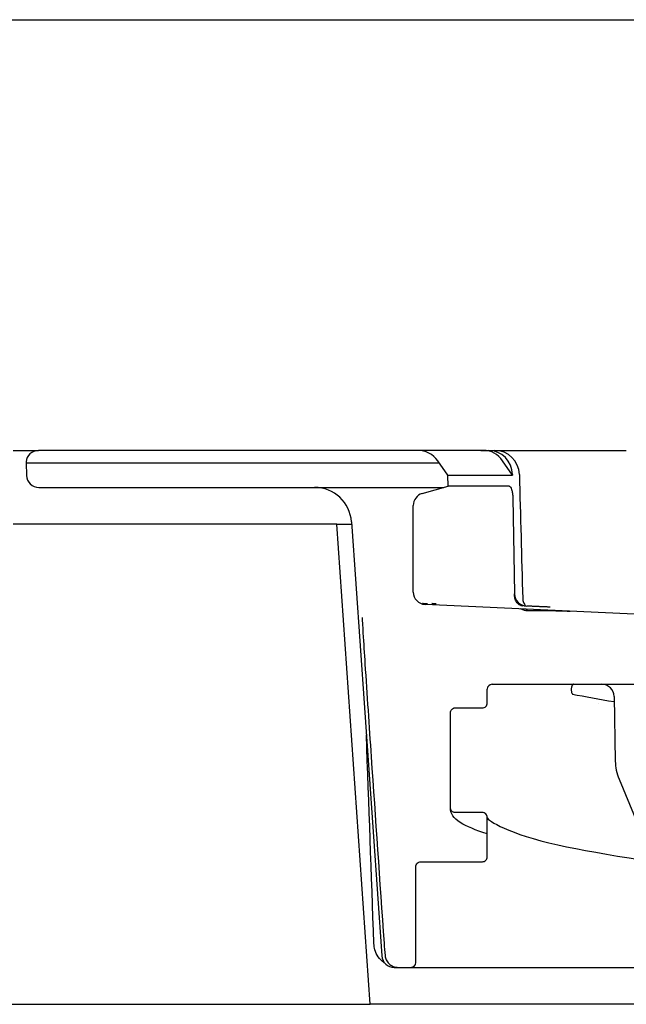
# Model space of a CAD drawing. Header units: millimetres. Extents: x -11430 to 11430, y -300 to 4365.
# Tile 27 of 31: x 1619 to 1644, y 3980 to 4020. Entities that reach past the tile are written whole.
import ezdxf

# ---------------------------------------------------------------- set-up
doc = ezdxf.new("R2010")
doc.units = ezdxf.units.MM
doc.header["$LTSCALE"] = 15
doc.layers.add('_Sichtbarkanten', color=7, linetype='Continuous', lineweight=25)

msp = doc.modelspace()

# ---------------------------------------------------------------- linework, layer by layer
at = {"layer": '_Sichtbarkanten'}
for p, q in [((945.277, 4019.932), (2443.845, 4019.932)), ((1619.061, 4002.432), (1620.079, 4002.432)), ((1635.484, 4002.432), (1620.079, 4002.432)), ((1638.157, 4002.432), (1635.484, 4002.432)), ((1638.157, 4002.432), (1638.377, 4002.432)), ((1638.377, 4002.432), (1638.616, 4002.432)), ((1638.616, 4002.432), (1642.549, 4002.432)), ((1636.715, 4001.432), (1636.297, 4002.015)), ((1639.332, 4001.432), (1638.933, 4002.015)), ((1619.581, 4001.964), (1619.578, 4001.932)), ((1619.578, 4001.932), (1636.356, 4001.932)), ((1619.578, 4001.932), (1619.596, 4001.414)), ((1636.715, 4001.432), (1639.332, 4001.432)), ((1636.723, 4000.982), (1636.715, 4001.432)), ((1639.332, 4001.449), (1639.332, 4001.432)), ((1620.096, 4000.932), (1631.299, 4000.932)), ((1631.299, 4000.932), (1636.548, 4000.932)), ((1635.67, 4000.68), (1636.723, 4000.982)), ((1639.198, 4000.982), (1636.723, 4000.982)), ((1639.348, 4000.504), (1639.412, 3996.623)), ((1635.307, 3996.679), (1635.307, 4000.199)), ((1632.197, 3999.432), (1619.061, 3999.432)), ((1633.561, 3979.932), (1632.197, 3999.432)), ((1632.197, 3999.432), (1632.802, 3999.432)), ((1632.795, 3999.536), (1634.028, 3981.897)), ((1647.048, 3995.652), (1635.784, 3996.179)), ((1639.939, 3995.932), (1639.921, 3995.932)), ((1639.939, 3995.932), (1640.736, 3995.932)), ((1638.511, 3992.932), (1642.965, 3992.932)), ((1642.965, 3992.932), (1646.886, 3992.932)), ((1638.311, 3992.174), (1638.311, 3992.732)), ((1643.465, 3992.44), (1643.511, 3989.815)), ((1642.848, 3992.164), (1642.848, 3992.164)), ((1636.811, 3987.924), (1636.811, 3991.773)), ((1643.665, 3989.079), (1644.677, 3986.655)), ((1638.111, 3987.723), (1637.012, 3987.723)), ((1638.311, 3987.523), (1638.311, 3987.523)), ((1638.311, 3985.924), (1638.311, 3987.523)), ((1642.853, 3985.913), (1642.853, 3985.913)), ((1635.411, 3981.632), (1635.411, 3985.523)), ((1634.527, 3981.432), (1635.211, 3981.432)), ((1634.772, 3981.432), (1634.771, 3981.432)), ((1635.211, 3981.432), (1661.403, 3981.432)), ((932.561, 3979.932), (1633.561, 3979.932)), ((1755.561, 3979.932), (1633.561, 3979.932))]:
    msp.add_line(p, q, dxfattribs=at)
for centre, radius, start, end in [((1620.079, 4001.932), 0.5, 90, 176.273), ((1635.484, 4001.432), 1, 35.6618, 90), ((1638.616, 4001.432), 1, 1.4583, 90), ((1620.096, 4001.432), 0.5, 182, 270), ((1631.299, 3999.432), 1.5, 4, 90), ((1635.807, 4000.199), 0.5, 106, 180), ((1635.807, 3996.679), 0.5, 180, 267.3197), ((1638.511, 3992.732), 0.2, 90, 180), ((1642.965, 3992.432), 0.5, 1, 90), ((1645.51, 3989.85), 2, 181, 202.6613), ((1634.527, 3981.932), 0.5, 184, 270), ((1635.211, 3981.632), 0.2, 270, 0)]:
    msp.add_arc(centre, radius, start, end, dxfattribs=at)
for centre, major_axis, ratio, start_param, end_param in [((1638.157, 4001.432), (0, 1), 0.954754, 5.334804, 6.283185), ((1638.377, 4001.432), (0, 1), 0.954754, 4.729842, 6.283185), ((1639.938, 3996.609), (0.525, 0.013), 0.953364, 3.133932, 4.640075), ((1639.941, 3996.432), (0.525, 0.013), 0.953357, 4.168946, 4.686508)]:
    msp.add_ellipse(centre, major_axis=major_axis, ratio=ratio, start_param=start_param, end_param=end_param, dxfattribs=at)
for points, knots in [([(1638.055, 4002.431), (1638.055, 4002.431), (1638.055, 4002.431), (1638.055, 4002.431), (1638.055, 4002.431), (1638.056, 4002.431), (1638.057, 4002.431), (1638.059, 4002.431), (1638.06, 4002.431), (1638.064, 4002.431), (1638.067, 4002.431), (1638.075, 4002.431), (1638.08, 4002.432), (1638.086, 4002.432), (1638.086, 4002.432), (1638.086, 4002.432), (1638.087, 4002.432), (1638.087, 4002.432), (1638.087, 4002.432), (1638.087, 4002.432), (1638.087, 4002.432), (1638.087, 4002.432), (1638.087, 4002.432), (1638.087, 4002.432), (1638.087, 4002.432), (1638.087, 4002.432), (1638.087, 4002.432), (1638.087, 4002.432), (1638.087, 4002.432), (1638.088, 4002.432), (1638.089, 4002.432), (1638.095, 4002.432), (1638.101, 4002.432), (1638.12, 4002.432), (1638.136, 4002.432), (1638.157, 4002.432)], [0, 0, 0, 0, 0.00002507, 0.00002507, 0.0000752, 0.0000752, 0.00027572, 0.00027572, 0.00067678, 0.00067678, 0.00147889, 0.00147889, 0.00308638, 0.00308638, 0.00318904, 0.00318904, 0.00321447, 0.00321447, 0.00323993, 0.00323993, 0.00329049, 0.00329049, 0.00334065, 0.00334065, 0.00344093, 0.00344093, 0.00364825, 0.00364825, 0.00475387, 0.00475387, 0.01655234, 0.01655234, 0.03228904, 0.03228904, 0.05617725, 0.05617725, 0.05617725, 0.05617725]), ([(1642.549, 4002.432), (1642.604, 4002.432), (1642.666, 4002.432), (1642.734, 4002.432), (1642.734, 4002.432)], [0, 0, 0, 0, 0.1428571, 0.1438123, 0.1438123, 0.1438123, 0.1438123]), ([(1642.942, 4002.432), (1642.945, 4002.432), (1643.018, 4002.432), (1643.096, 4002.432), (1643.174, 4002.432)], [0.2802205, 0.2802205, 0.2802205, 0.2802205, 0.2857143, 0.4134806, 0.4134806, 0.4134806, 0.4134806]), ([(1643.39, 4002.432), (1643.42, 4002.432), (1643.5, 4002.432), (1643.583, 4002.432), (1643.637, 4002.432)], [0.5270616, 0.5270616, 0.5270616, 0.5270616, 0.5714286, 0.6478486, 0.6478486, 0.6478486, 0.6478486]), ([(1639.198, 4000.982), (1639.207, 4000.982), (1639.217, 4000.978), (1639.236, 4000.966), (1639.246, 4000.956), (1639.272, 4000.919), (1639.288, 4000.885), (1639.314, 4000.801), (1639.325, 4000.751), (1639.337, 4000.665), (1639.341, 4000.633), (1639.346, 4000.568), (1639.347, 4000.536), (1639.348, 4000.504)], [-0.0759992, -0.0759992, -0.0759992, -0.0759992, -0.06613135, -0.06613135, -0.05579541, -0.05579541, -0.03778289, -0.03778289, -0.01981545, -0.01981545, -0.00967498, -0.00967498, 0, 0, 0, 0]), ([(1639.412, 3996.623), (1639.412, 3996.619), (1639.413, 3996.615), (1639.413, 3996.608), (1639.413, 3996.604), (1639.413, 3996.601)], [-0.002286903, -0.002286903, -0.002286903, -0.002286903, -0.001152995, -0.001152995, -0.000045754, -0.000045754, -0.000045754, -0.000045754]), ([(1639.76, 3996.11), (1639.759, 3996.11), (1639.758, 3996.11), (1639.707, 3996.113), (1639.656, 3996.131), (1639.569, 3996.192), (1639.531, 3996.231), (1639.472, 3996.325), (1639.449, 3996.376), (1639.427, 3996.461), (1639.422, 3996.489), (1639.414, 3996.545), (1639.413, 3996.573), (1639.413, 3996.601)], [-0.00037655, -0.00037655, -0.00037655, -0.00037655, 0, 0, 0.02570745, 0.02570745, 0.04825969, 0.04825969, 0.0676593, 0.0676593, 0.07665584, 0.07665584, 0.08509615, 0.08509615, 0.08509615, 0.08509615]), ([(1639.753, 3996.417), (1639.755, 3996.363), (1639.765, 3996.309), (1639.802, 3996.209), (1639.829, 3996.161), (1639.864, 3996.118), (1639.865, 3996.116), (1639.867, 3996.113)], [0, 0, 0, 0, 0.01614808, 0.01614808, 0.03207215, 0.03207215, 0.03287318, 0.03287318, 0.03287318, 0.03287318]), ([(1635.676, 3996.23), (1635.676, 3996.23), (1635.676, 3996.23), (1635.677, 3996.23), (1635.677, 3996.23), (1635.679, 3996.229), (1635.68, 3996.229), (1635.684, 3996.227), (1635.686, 3996.226), (1635.692, 3996.225), (1635.695, 3996.224), (1635.703, 3996.222), (1635.708, 3996.221), (1635.722, 3996.218), (1635.732, 3996.217), (1635.741, 3996.217)], [0.024319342, 0.024319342, 0.024319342, 0.024319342, 0.02473213, 0.02473213, 0.025362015, 0.025362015, 0.026412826, 0.026412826, 0.02740634, 0.02740634, 0.028537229, 0.028537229, 0.030191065, 0.030191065, 0.033021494, 0.033021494, 0.033021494, 0.033021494]), ([(1635.741, 3996.217), (1635.764, 3996.216), (1635.789, 3996.215), (1635.83, 3996.214), (1635.846, 3996.214), (1635.861, 3996.213)], [0.0000122, 0.0000122, 0.0000122, 0.0000122, 0.00784496, 0.00784496, 0.01260008, 0.01260008, 0.01260008, 0.01260008]), ([(1636.063, 3996.225), (1636.063, 3996.225), (1636.063, 3996.225), (1636.065, 3996.224), (1636.067, 3996.224), (1636.071, 3996.222), (1636.074, 3996.222), (1636.08, 3996.22), (1636.084, 3996.22), (1636.095, 3996.218), (1636.101, 3996.217), (1636.109, 3996.217), (1636.11, 3996.217), (1636.111, 3996.217)], [0.022443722, 0.022443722, 0.022443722, 0.022443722, 0.023413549, 0.023413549, 0.024697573, 0.024697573, 0.025889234, 0.025889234, 0.027362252, 0.027362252, 0.029464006, 0.029464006, 0.029793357, 0.029793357, 0.029793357, 0.029793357]), ([(1636.111, 3996.217), (1636.132, 3996.216), (1636.155, 3996.215), (1636.198, 3996.214), (1636.217, 3996.213), (1636.237, 3996.213)], [0.00002139, 0.00002139, 0.00002139, 0.00002139, 0.00730484, 0.00730484, 0.01327164, 0.01327164, 0.01327164, 0.01327164]), ([(1633.228, 3995.639), (1633.229, 3995.616), (1633.23, 3995.591), (1633.234, 3995.522), (1633.236, 3995.476), (1633.246, 3995.294), (1633.254, 3995.155), (1633.288, 3994.6), (1633.315, 3994.181), (1633.424, 3992.506), (1633.509, 3991.248), (1633.767, 3987.466), (1633.942, 3984.941), (1634.117, 3982.416)], [0, 0, 0, 0, 0.007857, 0.007857, 0.021895, 0.021895, 0.064002, 0.064002, 0.190238, 0.190238, 0.568787, 0.568787, 1.327971, 1.327971, 1.327971, 1.327971]), ([(1639.921, 3995.932), (1639.897, 3995.932), (1639.873, 3995.933), (1639.826, 3995.94), (1639.802, 3995.945), (1639.743, 3995.963), (1639.707, 3995.978), (1639.673, 3995.997)], [0, 0, 0, 0, 0.00725484, 0.00725484, 0.01436085, 0.01436085, 0.02588031, 0.02588031, 0.02588031, 0.02588031]), ([(1641.813, 3992.932), (1641.813, 3992.932), (1641.813, 3992.932), (1641.813, 3992.932), (1641.813, 3992.932), (1641.813, 3992.932), (1641.813, 3992.932), (1641.813, 3992.932), (1641.813, 3992.932), (1641.813, 3992.932), (1641.813, 3992.932), (1641.813, 3992.932), (1641.813, 3992.932), (1641.813, 3992.932), (1641.813, 3992.932), (1641.813, 3992.932), (1641.812, 3992.932), (1641.811, 3992.931), (1641.811, 3992.931), (1641.809, 3992.931), (1641.808, 3992.931), (1641.802, 3992.93), (1641.798, 3992.929), (1641.788, 3992.924), (1641.782, 3992.919), (1641.769, 3992.905), (1641.763, 3992.896), (1641.752, 3992.875), (1641.747, 3992.863), (1641.737, 3992.831), (1641.732, 3992.811), (1641.726, 3992.768), (1641.724, 3992.744), (1641.723, 3992.698), (1641.724, 3992.675), (1641.729, 3992.632), (1641.733, 3992.612), (1641.744, 3992.578), (1641.75, 3992.563), (1641.761, 3992.548), (1641.765, 3992.543), (1641.77, 3992.539), (1641.771, 3992.538), (1641.773, 3992.537), (1641.774, 3992.536), (1641.776, 3992.536), (1641.776, 3992.536), (1641.776, 3992.535), (1641.776, 3992.535), (1641.777, 3992.535), (1641.777, 3992.535), (1641.777, 3992.535), (1641.777, 3992.535), (1641.777, 3992.535), (1641.777, 3992.535), (1641.777, 3992.535), (1641.777, 3992.535), (1641.778, 3992.535), (1641.778, 3992.535), (1641.778, 3992.535)], [0, 0, 0, 0, 0.00049792, 0.00049792, 0.0005348, 0.0005348, 0.00073535, 0.00073535, 0.00088582, 0.00088582, 0.00094236, 0.00094236, 0.00095577, 0.00095577, 0.00097227, 0.00097227, 0.00115363, 0.00115363, 0.00136761, 0.00136761, 0.00200974, 0.00200974, 0.00394275, 0.00394275, 0.0074679, 0.0074679, 0.01132995, 0.01132995, 0.01582878, 0.01582878, 0.02207804, 0.02207804, 0.02900045, 0.02900045, 0.03610174, 0.03610174, 0.0432828, 0.0432828, 0.05035566, 0.05035566, 0.05373241, 0.05373241, 0.0545139, 0.0545139, 0.0551015, 0.0551015, 0.05518765, 0.05518765, 0.05524143, 0.05524143, 0.0552683, 0.0552683, 0.05529533, 0.05529533, 0.05532248, 0.05532248, 0.05534952, 0.05534952, 0.05539012, 0.05539012, 0.05539012, 0.05539012]), ([(1638.111, 3991.973), (1638.137, 3991.973), (1638.163, 3991.978), (1638.211, 3991.998), (1638.233, 3992.013), (1638.27, 3992.049), (1638.285, 3992.072), (1638.306, 3992.121), (1638.311, 3992.147), (1638.311, 3992.174)], [-0.03155733, -0.03155733, -0.03155733, -0.03155733, -0.02371829, -0.02371829, -0.01600415, -0.01600415, -0.00795813, -0.00795813, 0, 0, 0, 0]), ([(1636.811, 3991.773), (1636.811, 3991.799), (1636.816, 3991.825), (1636.836, 3991.873), (1636.85, 3991.895), (1636.887, 3991.933), (1636.91, 3991.948), (1636.959, 3991.968), (1636.985, 3991.973), (1637.012, 3991.973)], [-0.03155283, -0.03155283, -0.03155283, -0.03155283, -0.02364153, -0.02364153, -0.01591898, -0.01591898, -0.00790713, -0.00790713, 0, 0, 0, 0]), ([(1637.012, 3991.973), (1637.195, 3991.973), (1637.378, 3991.973), (1637.745, 3991.973), (1637.928, 3991.973), (1638.111, 3991.973)], [-0.1099986, -0.1099986, -0.1099986, -0.1099986, -0.0549993, -0.0549993, -0.000078, -0.000078, -0.000078, -0.000078]), ([(1637.012, 3987.723), (1636.985, 3987.723), (1636.959, 3987.728), (1636.911, 3987.748), (1636.889, 3987.763), (1636.852, 3987.799), (1636.837, 3987.822), (1636.816, 3987.871), (1636.811, 3987.897), (1636.811, 3987.924)], [-0.03155603, -0.03155603, -0.03155603, -0.03155603, -0.02371571, -0.02371571, -0.01600154, -0.01600154, -0.00795658, -0.00795658, 0, 0, 0, 0]), ([(1638.311, 3987.523), (1638.311, 3987.549), (1638.306, 3987.575), (1638.286, 3987.623), (1638.271, 3987.645), (1638.235, 3987.683), (1638.212, 3987.698), (1638.163, 3987.718), (1638.137, 3987.723), (1638.111, 3987.723)], [-0.03155404, -0.03155404, -0.03155404, -0.03155404, -0.02364069, -0.02364069, -0.01591774, -0.01591774, -0.00790638, -0.00790638, -0.00000009, -0.00000009, -0.00000009, -0.00000009]), ([(1638.311, 3987.523), (1638.311, 3987.398), (1639.203, 3986.841), (1643.016, 3986.008), (1645.736, 3985.599), (1649.88, 3985.107), (1650.655, 3985.019), (1651.462, 3984.93)], [0, 0, 0, 0, 1.847609, 1.847609, 3.573753, 3.573753, 3.949813, 3.949813, 3.949813, 3.949813]), ([(1635.411, 3985.523), (1635.411, 3985.549), (1635.416, 3985.575), (1635.436, 3985.623), (1635.45, 3985.645), (1635.487, 3985.683), (1635.51, 3985.698), (1635.559, 3985.718), (1635.585, 3985.723), (1635.611, 3985.723)], [-0.03155113, -0.03155113, -0.03155113, -0.03155113, -0.02364193, -0.02364193, -0.01592002, -0.01592002, -0.00790784, -0.00790784, 0, 0, 0, 0]), ([(1635.611, 3985.723), (1636.028, 3985.723), (1636.444, 3985.723), (1637.278, 3985.723), (1637.694, 3985.723), (1638.111, 3985.723)], [-0.2500042, -0.2500042, -0.2500042, -0.2500042, -0.1250038, -0.1250038, -0.0000117, -0.0000117, -0.0000117, -0.0000117]), ([(1638.111, 3985.723), (1638.137, 3985.723), (1638.163, 3985.728), (1638.211, 3985.748), (1638.233, 3985.763), (1638.27, 3985.799), (1638.285, 3985.822), (1638.306, 3985.871), (1638.311, 3985.897), (1638.311, 3985.924)], [-0.03155721, -0.03155721, -0.03155721, -0.03155721, -0.02371829, -0.02371829, -0.01600415, -0.01600415, -0.00795813, -0.00795813, 0, 0, 0, 0]), ([(1634.156, 3981.597), (1634.139, 3981.608), (1634.121, 3981.62), (1634.02, 3981.697), (1633.945, 3981.775), (1633.824, 3981.95), (1633.777, 3982.048), (1633.724, 3982.23), (1633.71, 3982.313), (1633.707, 3982.396)], [0.05800576, 0.05800576, 0.05800576, 0.05800576, 0.06423564, 0.06423564, 0.09608695, 0.09608695, 0.12795995, 0.12795995, 0.15289368, 0.15289368, 0.15289368, 0.15289368]), ([(1634.158, 3981.908), (1634.164, 3981.846), (1634.181, 3981.787), (1634.235, 3981.678), (1634.273, 3981.627), (1634.368, 3981.536), (1634.429, 3981.498), (1634.56, 3981.446), (1634.633, 3981.432), (1634.705, 3981.432)], [0, 0, 0, 0, 0.02247, 0.02247, 0.0463014, 0.0463014, 0.0737703, 0.0737703, 0.1019917, 0.1019917, 0.1019917, 0.1019917])]:
    msp.add_open_spline(points, degree=3, knots=knots, dxfattribs=at)
for points in [[(1642.549, 4002.432), (1642.562, 4002.432), (1642.575, 4002.432), (1642.589, 4002.432)], [(1642.734, 4002.432), (1642.798, 4002.432), (1642.868, 4002.432), (1642.942, 4002.432)], [(1643.174, 4002.432), (1643.243, 4002.432), (1643.316, 4002.432), (1643.39, 4002.432)], [(1643.637, 4002.432), (1643.741, 4002.432), (1643.849, 4002.432), (1643.958, 4002.431)], [(1639.616, 4001.457), (1639.658, 3999.777), (1639.704, 3998.097), (1639.753, 3996.417)], [(1635.861, 3996.213), (1635.867, 3996.213), (1635.872, 3996.213), (1635.877, 3996.213)], [(1640.736, 3995.932), (1641.053, 3995.922), (1641.367, 3995.913), (1641.677, 3995.904)], [(1641.774, 3992.535), (1642.285, 3992.433), (1642.85, 3992.331), (1643.469, 3992.228)], [(1641.776, 3992.535), (1641.776, 3992.535), (1641.775, 3992.535), (1641.775, 3992.535)], [(1633.707, 3982.396), (1633.605, 3985.224), (1633.503, 3988.051), (1633.4, 3990.878)], [(1638.304, 3986.861), (1637.38, 3987.156), (1636.811, 3987.427), (1636.811, 3987.924)], [(1634.117, 3982.416), (1634.129, 3982.245), (1634.143, 3982.07), (1634.158, 3981.908)], [(1634.704, 3981.432), (1634.705, 3981.432), (1634.705, 3981.432), (1634.706, 3981.432)]]:
    msp.add_open_spline(points, degree=3, dxfattribs=at)
msp.add_rational_spline([(1640.861, 3996.067), (1640.39, 3996.088), (1639.912, 3996.11)], [1.06938891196, 1.06292980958, 1.05643602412], degree=2, dxfattribs=at)

doc.saveas('drawing.dxf')
